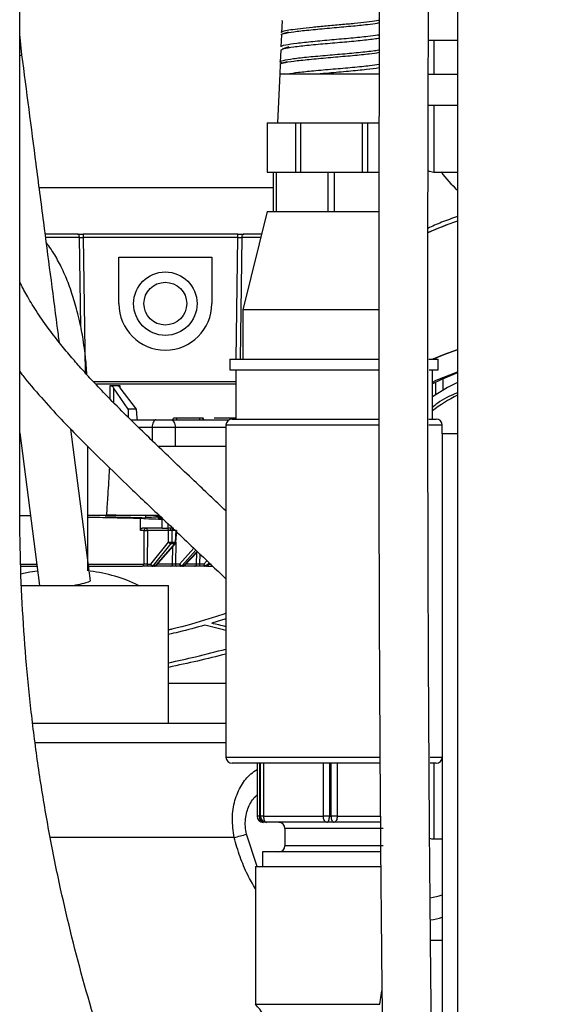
# Model space of a CAD drawing. Header units: inches. Extents: x 0.6 to 33.8, y 0 to 21.7.
# Tile 91 of 210: x 18.355 to 19.022, y 9.053 to 10.304. Entities that reach past the tile are written whole.
import ezdxf

# ---------------------------------------------------------------- set-up
doc = ezdxf.new("R2010")
doc.units = ezdxf.units.IN
doc.header["$MEASUREMENT"] = 0
doc.layers.add('FORMAT', color=7, linetype='Continuous')
doc.styles.add('SLDTEXTSTYLE3', font='TXT', dxfattribs={"width": 0.75})
doc.dimstyles.new('SLDDIMSTYLE0', dxfattribs={"dimtxt": 0.125, "dimasz": 0.13, "dimexe": 0, "dimexo": 0.0625, "dimgap": 0.03125, "dimtad": 0, "dimtih": 1, "dimtoh": 1, "dimdec": 1, "dimlfac": 4, "dimrnd": 1e-09, "dimzin": 12, "dimdsep": 46, "dimtxsty": 'SLDTEXTSTYLE3', "dimsah": 1, "dimcen": 0.09, "dimadec": 0, "dimazin": 3, "dimtfac": 1, "dimtdec": 1, "dimtofl": 0, "dimtmove": 0, "dimatfit": 3, "dimfxl": 1, "dimfrac": 2, "dimtolj": 1, "dimtzin": 12, "dimarcsym": 0})

# ---------------------------------------------------------------- blocks, each defined once
blk = doc.blocks.new('_D_4')
at = {"layer": 'FORMAT'}
for p, q in [((18.2277, 18.1795), (18.1896, 18.1795)), ((18.1896, 18.1795), (18.1896, 17.9811)), ((18.5048, 18.1795), (18.5429, 18.1795)), ((18.5429, 18.1795), (18.5429, 17.9811)), ((16.9337, 9.6125), (16.9337, 18.1245)), ((19.7988, 17.3901), (19.7988, 18.1245)), ((16.9337, 17.9995), (18.08, 17.9995)), ((19.7988, 17.9995), (18.6525, 17.9995)), ((18.1896, 17.9811), (18.2277, 17.9811)), ((18.5429, 17.9811), (18.5048, 17.9811))]:
    blk.add_line(p, q, dxfattribs=at)
for points in [[(16.9337, 17.9995), (17.0637, 17.9795), (17.0637, 18.0195)], [(19.7988, 17.9995), (19.6688, 18.0195), (19.6688, 17.9795)]]:
    blk.add_solid(points, dxfattribs=at)
at = {"layer": 'FORMAT', "char_height": 0.125, "attachment_point": 1, "style": 'SLDTEXTSTYLE3'}
for s, insert in [('291', (18.2277, 18.1422)), ('11.5', (18.2046, 17.9552))]:
    blk.add_mtext(s, dxfattribs=dict(at, insert=insert))

msp = doc.modelspace()

# ---------------------------------------------------------------- linework, layer by layer
at = {"color": 7, "linetype": 'Continuous'}
for p, q in [((18.9118, 14.8108), (18.9118, 7.9279)), ((18.3552, 9.6872), (18.3552, 10.4949)), ((18.6888, 10.3026), (18.6882, 10.2876)), ((18.6892, 10.3026), (18.6889, 10.3029)), ((18.3581, 10.2594), (18.3552, 10.2855)), ((18.6914, 10.2858), (18.69, 10.2862)), ((18.6966, 10.2879), (18.6911, 10.2862)), ((18.688, 10.2844), (18.6874, 10.2694)), ((18.8116, 10.284), (18.8125, 10.2843)), ((18.9118, 10.2775), (18.875, 10.2775)), ((18.8817, 10.2775), (18.8817, 10.2347)), ((18.6872, 10.2651), (18.6866, 10.2501)), ((18.6976, 10.2692), (18.6898, 10.2668)), ((18.69, 10.2677), (18.6915, 10.2673)), ((18.6951, 10.2504), (18.6894, 10.2487)), ((18.6894, 10.2484), (18.6898, 10.2482)), ((18.6864, 10.2469), (18.6859, 10.2351)), ((18.6859, 10.2351), (18.6832, 10.1726)), ((18.6859, 10.2351), (18.6832, 10.1726)), ((18.6859, 10.2351), (18.7483, 10.2351)), ((18.6927, 10.2351), (18.8133, 10.2351)), ((18.7337, 10.2351), (18.7483, 10.2351)), ((18.875, 10.2347), (18.9118, 10.2347)), ((18.9118, 10.1947), (18.8748, 10.1947)), ((18.8817, 10.1947), (18.8817, 10.1103)), ((18.6699, 10.1726), (18.6699, 10.1101)), ((18.6699, 10.1726), (18.6895, 10.1726)), ((18.6895, 10.1726), (18.7058, 10.1726)), ((18.7058, 10.1726), (18.7058, 10.1101)), ((18.7058, 10.1726), (18.7102, 10.1726)), ((18.7102, 10.1726), (18.7125, 10.1726)), ((18.7125, 10.1726), (18.7125, 10.1101)), ((18.7125, 10.1726), (18.7516, 10.1726)), ((18.7516, 10.1726), (18.7906, 10.1726)), ((18.7906, 10.1726), (18.7906, 10.1101)), ((18.7906, 10.1726), (18.7932, 10.1726)), ((18.7932, 10.1726), (18.7976, 10.1726)), ((18.7976, 10.1726), (18.7976, 10.1101)), ((18.7976, 10.1726), (18.8122, 10.1726)), ((18.6699, 10.1101), (18.6777, 10.1101)), ((18.6777, 10.1101), (18.6777, 10.0601)), ((18.6777, 10.1101), (18.6813, 10.1101)), ((18.6813, 10.1101), (18.6813, 10.0601)), ((18.6813, 10.1101), (18.6978, 10.1101)), ((18.6978, 10.1101), (18.7058, 10.1101)), ((18.7058, 10.1101), (18.7102, 10.1101)), ((18.7102, 10.1101), (18.7125, 10.1101)), ((18.7125, 10.1101), (18.7316, 10.1101)), ((18.7316, 10.1101), (18.7472, 10.1101)), ((18.7472, 10.1101), (18.7472, 10.0601)), ((18.7472, 10.1101), (18.7512, 10.1101)), ((18.7512, 10.1101), (18.755, 10.1101)), ((18.755, 10.1101), (18.755, 10.0601)), ((18.755, 10.1101), (18.7716, 10.1101)), ((18.7716, 10.1101), (18.7906, 10.1101)), ((18.7906, 10.1101), (18.7932, 10.1101)), ((18.7932, 10.1101), (18.7976, 10.1101)), ((18.7976, 10.1101), (18.8072, 10.1101)), ((18.8072, 10.1101), (18.812, 10.1101)), ((18.8817, 10.1103), (18.9118, 10.1103)), ((18.6777, 10.0901), (18.3801, 10.0901)), ((18.6699, 10.0601), (18.6388, 9.9351)), ((18.6699, 10.0601), (18.6388, 9.9351)), ((18.6699, 10.0601), (18.6813, 10.0601)), ((18.6699, 10.0601), (18.6777, 10.0601)), ((18.6777, 10.0601), (18.6778, 10.0601)), ((18.6778, 10.0601), (18.7471, 10.0601)), ((18.6813, 10.0601), (18.6814, 10.0601)), ((18.6814, 10.0601), (18.7549, 10.0601)), ((18.7471, 10.0601), (18.7472, 10.0601)), ((18.7472, 10.0601), (18.7473, 10.0601)), ((18.7473, 10.0601), (18.8113, 10.0601)), ((18.7549, 10.0601), (18.755, 10.0601)), ((18.755, 10.0601), (18.7552, 10.0601)), ((18.7552, 10.0601), (18.8119, 10.0601)), ((18.4287, 10.0315), (18.3878, 10.0315)), ((18.4312, 10.0269), (18.3884, 10.0269)), ((18.4328, 9.914), (18.4312, 10.0269)), ((18.4361, 10.0315), (18.4361, 10.0269)), ((18.6328, 10.0315), (18.4361, 10.0315)), ((18.6328, 10.0269), (18.4361, 10.0269)), ((18.4361, 10.0269), (18.4385, 9.8551)), ((18.6306, 9.8726), (18.6328, 10.0269)), ((18.6328, 10.0269), (18.6328, 10.0315)), ((18.6377, 10.0269), (18.6355, 9.8726)), ((18.6617, 10.0269), (18.6377, 10.0269)), ((18.6628, 10.0315), (18.6401, 10.0315)), ((18.4814, 10.0019), (18.5995, 10.0019)), ((18.4814, 9.943), (18.4814, 10.0019)), ((18.5995, 10.0019), (18.5995, 9.943)), ((18.6388, 9.9351), (18.6388, 9.8726)), ((18.6388, 9.9351), (18.6388, 9.8726)), ((18.8126, 9.9351), (18.6388, 9.9351)), ((18.6225, 9.8726), (18.6225, 9.8589)), ((18.6225, 9.8726), (18.6225, 9.8589)), ((18.6225, 9.8726), (18.8124, 9.8726)), ((18.6225, 9.8726), (18.8124, 9.8726)), ((18.8757, 9.8726), (18.8875, 9.8726)), ((18.8758, 9.8726), (18.887, 9.8726)), ((18.8875, 9.8589), (18.8875, 9.8726)), ((18.8875, 9.8589), (18.8875, 9.8726)), ((18.6225, 9.8589), (18.8124, 9.8589)), ((18.6225, 9.8589), (18.8124, 9.8589)), ((18.63, 9.8589), (18.63, 9.7964)), ((18.63, 9.8589), (18.63, 9.7964)), ((18.8758, 9.8589), (18.8875, 9.8589)), ((18.8758, 9.8589), (18.887, 9.8589)), ((18.88, 9.7964), (18.88, 9.8589)), ((18.88, 9.7964), (18.88, 9.8589)), ((18.8933, 9.8475), (18.8933, 9.8331)), ((18.5819, 9.8408), (18.4528, 9.8408)), ((18.4703, 9.8216), (18.4704, 9.839)), ((18.4745, 9.8362), (18.4744, 9.8174)), ((18.4931, 9.8091), (18.4745, 9.8362)), ((18.4824, 9.8362), (18.5032, 9.8091)), ((18.4825, 9.839), (18.4826, 9.837)), ((18.63, 9.8408), (18.5819, 9.8408)), ((18.8845, 9.8277), (18.8845, 9.8433)), ((18.4931, 9.8091), (18.4931, 9.7981)), ((18.5032, 9.8091), (18.4931, 9.8091)), ((18.5032, 9.8091), (18.504, 9.7981)), ((18.55, 9.7953), (18.5509, 9.7973)), ((18.5549, 9.7973), (18.5509, 9.7973)), ((18.5549, 9.7953), (18.5549, 9.7973)), ((18.5844, 9.7973), (18.5549, 9.7973)), ((18.5879, 9.7973), (18.5844, 9.7973)), ((18.5844, 9.7953), (18.5844, 9.7973)), ((18.5887, 9.7953), (18.5879, 9.7973)), ((18.5884, 9.7973), (18.5879, 9.7973)), ((18.5894, 9.7953), (18.5884, 9.7973)), ((18.6024, 9.7981), (18.63, 9.7981)), ((18.4966, 9.7953), (18.5284, 9.7953)), ((18.5061, 9.786), (18.5237, 9.786)), ((18.5097, 9.7953), (18.5097, 9.7958)), ((18.5237, 9.786), (18.5237, 9.7689)), ((18.5479, 9.7953), (18.6216, 9.7953)), ((18.553, 9.786), (18.553, 9.7619)), ((18.553, 9.786), (18.6175, 9.786)), ((18.6175, 9.7886), (18.6175, 9.3666)), ((18.6175, 9.7886), (18.6175, 9.3666)), ((18.8125, 9.7886), (18.6175, 9.7886)), ((18.8124, 9.7886), (18.6175, 9.7886)), ((18.6253, 9.7964), (18.8114, 9.7964)), ((18.6253, 9.7964), (18.8114, 9.7964)), ((18.8755, 9.7964), (18.8848, 9.7964)), ((18.8755, 9.7964), (18.8842, 9.7964)), ((18.8919, 9.7886), (18.8756, 9.7886)), ((18.8925, 9.7886), (18.8758, 9.7886)), ((18.8842, 9.7964), (18.8848, 9.7964)), ((18.8925, 9.7886), (18.8919, 9.7886)), ((18.8925, 9.7776), (18.8925, 9.7886)), ((18.8925, 9.7776), (18.8925, 9.7886)), ((18.3552, 9.7788), (18.3805, 9.585)), ((18.4452, 9.5906), (18.4201, 9.7836)), ((18.9118, 9.7776), (18.8925, 9.7776)), ((18.8925, 9.7776), (18.8925, 8.2776)), ((18.442, 9.6034), (18.442, 9.7614)), ((18.553, 9.7619), (18.6175, 9.7619)), ((18.442, 9.674), (18.4659, 9.6741)), ((18.5152, 9.6737), (18.5152, 9.671)), ((18.5089, 9.6547), (18.509, 9.67)), ((18.5311, 9.6705), (18.5365, 9.6703)), ((18.5366, 9.6575), (18.5366, 9.6689)), ((18.5438, 9.6634), (18.5438, 9.6575)), ((18.5135, 9.6547), (18.5089, 9.6547)), ((18.5366, 9.6575), (18.5108, 9.6575)), ((18.5133, 9.6121), (18.5135, 9.6547)), ((18.5176, 9.6547), (18.5174, 9.6121)), ((18.5445, 9.6547), (18.5176, 9.6547)), ((18.5509, 9.6575), (18.5438, 9.6575)), ((18.5444, 9.64), (18.5445, 9.6547)), ((18.5543, 9.6547), (18.5486, 9.6547)), ((18.5486, 9.6547), (18.5486, 9.64)), ((18.5532, 9.64), (18.5543, 9.6547)), ((18.5539, 9.6399), (18.555, 9.6548)), ((18.5546, 9.6548), (18.5543, 9.6547)), ((18.522, 9.6121), (18.5444, 9.64)), ((18.5254, 9.6101), (18.5478, 9.638)), ((18.5524, 9.638), (18.5281, 9.6101)), ((18.5288, 9.6103), (18.5532, 9.6382)), ((18.5478, 9.638), (18.5524, 9.638)), ((18.5486, 9.64), (18.5532, 9.64)), ((18.5539, 9.6399), (18.5535, 9.6121)), ((18.5495, 9.6121), (18.5498, 9.6343)), ((18.5585, 9.6121), (18.5765, 9.6324)), ((18.5618, 9.6101), (18.5793, 9.6298)), ((18.5811, 9.628), (18.5641, 9.6101)), ((18.5646, 9.6102), (18.5813, 9.6278)), ((18.58, 9.6121), (18.5803, 9.6268)), ((18.5843, 9.625), (18.584, 9.6121)), ((18.3568, 9.6121), (18.3777, 9.6121)), ((18.442, 9.6121), (18.5133, 9.6121)), ((18.5174, 9.6121), (18.522, 9.6121)), ((18.5281, 9.6101), (18.5254, 9.6101)), ((18.5495, 9.6121), (18.5304, 9.6121)), ((18.5585, 9.6121), (18.5535, 9.6121)), ((18.5641, 9.6101), (18.5618, 9.6101)), ((18.58, 9.6121), (18.5664, 9.6121)), ((18.5893, 9.6121), (18.584, 9.6121)), ((18.5893, 9.6121), (18.5933, 9.6163)), ((18.5924, 9.6101), (18.596, 9.6138)), ((18.5943, 9.6101), (18.5924, 9.6101)), ((18.597, 9.6128), (18.5943, 9.6101)), ((18.5946, 9.6102), (18.5972, 9.6127)), ((18.5966, 9.6121), (18.5992, 9.6121)), ((18.3565, 9.6093), (18.3773, 9.6093)), ((18.5239, 9.6093), (18.5194, 9.6093)), ((18.5266, 9.6093), (18.5239, 9.6093)), ((18.547, 9.6093), (18.5283, 9.6093)), ((18.5601, 9.6093), (18.5552, 9.6093)), ((18.5625, 9.6093), (18.5601, 9.6093)), ((18.5774, 9.6093), (18.5642, 9.6093)), ((18.5907, 9.6093), (18.5853, 9.6093)), ((18.5926, 9.6093), (18.5907, 9.6093)), ((18.5943, 9.6093), (18.6007, 9.6093)), ((18.3569, 9.585), (18.5445, 9.585)), ((18.5445, 9.41), (18.5445, 9.585)), ((18.6175, 9.5425), (18.5995, 9.5369)), ((18.5445, 9.4607), (18.6175, 9.4607)), ((18.3715, 9.41), (18.6175, 9.41)), ((18.6175, 9.385), (18.3749, 9.385)), ((18.6175, 9.3666), (18.8141, 9.3666)), ((18.6175, 9.3666), (18.8141, 9.3666)), ((18.8772, 9.3666), (18.8919, 9.3666)), ((18.8773, 9.3666), (18.8925, 9.3666)), ((18.8142, 9.3589), (18.6253, 9.3589)), ((18.8142, 9.3589), (18.6253, 9.3589)), ((18.6571, 9.3589), (18.6571, 9.2916)), ((18.6603, 9.3589), (18.6603, 9.2916)), ((18.6613, 9.2916), (18.6613, 9.3589)), ((18.6652, 9.3589), (18.6652, 9.2916)), ((18.7414, 9.2916), (18.7414, 9.3589)), ((18.7491, 9.3589), (18.7491, 9.2916)), ((18.7512, 9.2916), (18.7512, 9.3589)), ((18.7589, 9.3589), (18.7589, 9.2916)), ((18.8842, 9.3589), (18.877, 9.3589)), ((18.8848, 9.3589), (18.8773, 9.3589)), ((18.8817, 9.3589), (18.8817, 9.2625)), ((18.8848, 9.3589), (18.8842, 9.3589)), ((18.6603, 9.2916), (18.6571, 9.2916)), ((18.6603, 9.2916), (18.6613, 9.2916)), ((18.6652, 9.2916), (18.6613, 9.2916)), ((18.6652, 9.2916), (18.7044, 9.2916)), ((18.7044, 9.2916), (18.7414, 9.2916)), ((18.7491, 9.2916), (18.7414, 9.2916)), ((18.7491, 9.2916), (18.7502, 9.2916)), ((18.7502, 9.2916), (18.7512, 9.2916)), ((18.7589, 9.2916), (18.7512, 9.2916)), ((18.7589, 9.2916), (18.7982, 9.2916)), ((18.7982, 9.2916), (18.8138, 9.2916)), ((18.669, 9.2839), (18.6648, 9.2839)), ((18.7086, 9.2839), (18.669, 9.2839)), ((18.6925, 9.2761), (18.6925, 9.2541)), ((18.6925, 9.2761), (18.6925, 9.2541)), ((18.8175, 9.2761), (18.6925, 9.2761)), ((18.8151, 9.2761), (18.6925, 9.2761)), ((18.7459, 9.2839), (18.7086, 9.2839)), ((18.7506, 9.2839), (18.7459, 9.2839)), ((18.755, 9.2839), (18.7506, 9.2839)), ((18.7946, 9.2839), (18.755, 9.2839)), ((18.8139, 9.2839), (18.7946, 9.2839)), ((18.6279, 9.2645), (18.394, 9.2645)), ((18.6574, 9.2276), (18.6437, 9.2688)), ((18.8925, 9.2625), (18.8817, 9.2625)), ((18.8175, 9.2541), (18.6925, 9.2541)), ((18.6638, 9.2464), (18.6638, 9.2276)), ((18.6638, 9.2464), (18.6638, 9.2276)), ((18.8142, 9.2464), (18.6638, 9.2464)), ((18.655, 9.2276), (18.655, 9.0526)), ((18.655, 9.2276), (18.755, 9.2276)), ((18.755, 9.2276), (18.8151, 9.2276)), ((18.8925, 9.1339), (18.8777, 9.1339)), ((18.8133, 9.0526), (18.8159, 9.0698)), ((18.655, 9.0526), (18.8133, 9.0526))]:
    msp.add_line(p, q, dxfattribs=at)
at = {"color": 7, "linetype": 'Continuous', "flags": 128}
for points in [[(18.3581, 10.2594), (18.3574, 10.2589), (18.3552, 10.2581)], [(18.4312, 10.0269), (18.4311, 10.0278), (18.431, 10.0287), (18.4307, 10.0295), (18.4304, 10.0302), (18.4301, 10.0308), (18.4296, 10.0312), (18.4292, 10.0315), (18.4287, 10.0315)], [(18.6401, 10.0315), (18.6397, 10.0315), (18.6392, 10.0312), (18.6388, 10.0308), (18.6385, 10.0302), (18.6381, 10.0295), (18.6379, 10.0287), (18.6378, 10.0278), (18.6377, 10.0269)], [(18.9117, 9.8844), (18.8948, 9.8784), (18.8806, 9.8726)], [(18.8806, 9.8726), (18.8948, 9.8784), (18.9111, 9.8842)], [(18.88, 9.8434), (18.885, 9.8457), (18.9118, 9.8564)], [(18.88, 9.8434), (18.885, 9.8457), (18.9118, 9.8564)], [(18.9118, 9.8551), (18.8908, 9.8463), (18.88, 9.841)], [(18.9118, 9.8427), (18.8992, 9.8364), (18.88, 9.8247)], [(18.5284, 9.7953), (18.5275, 9.7952), (18.5267, 9.7946), (18.5259, 9.7938), (18.5252, 9.7926), (18.5246, 9.7912), (18.5241, 9.7896), (18.5238, 9.7878), (18.5237, 9.786)], [(18.5479, 9.7953), (18.5489, 9.7952), (18.5498, 9.7946), (18.5507, 9.7938), (18.5514, 9.7926), (18.552, 9.7912), (18.5525, 9.7896), (18.5528, 9.7878), (18.553, 9.786)], [(18.5157, 9.6575), (18.5153, 9.6575), (18.5152, 9.6575)], [(18.5163, 9.6574), (18.5161, 9.6575), (18.5157, 9.6575)], [(18.5539, 9.6399), (18.5539, 9.6399), (18.5539, 9.6399)], [(18.5853, 9.6093), (18.5851, 9.6094), (18.5848, 9.6095), (18.5846, 9.6098), (18.5844, 9.6101), (18.5842, 9.6105), (18.5841, 9.611), (18.584, 9.6115), (18.584, 9.6121)], [(18.5943, 9.6101), (18.5945, 9.6101), (18.5946, 9.6102)], [(18.3779, 9.6032), (18.3681, 9.6017), (18.3563, 9.5994)], [(18.5239, 9.6093), (18.5235, 9.6094), (18.5234, 9.6094)], [(18.5242, 9.6093), (18.5241, 9.6093), (18.5239, 9.6093)], [(18.5601, 9.6093), (18.5598, 9.6094), (18.5596, 9.6094)], [(18.5605, 9.6093), (18.5604, 9.6093), (18.5601, 9.6093)], [(18.5907, 9.6093), (18.5904, 9.6094), (18.5902, 9.6095)], [(18.5926, 9.6093), (18.5928, 9.6093), (18.593, 9.6094)], [(18.6648, 9.2839), (18.6639, 9.284), (18.6631, 9.2845), (18.6623, 9.2852), (18.6617, 9.2861), (18.6611, 9.2873), (18.6607, 9.2886), (18.6604, 9.2901), (18.6603, 9.2916)], [(18.6652, 9.2916), (18.6652, 9.2901), (18.6655, 9.2886), (18.6658, 9.2873), (18.6663, 9.2861), (18.6669, 9.2852), (18.6675, 9.2845), (18.6683, 9.284), (18.669, 9.2839)], [(18.7459, 9.2839), (18.745, 9.284), (18.7442, 9.2845), (18.7434, 9.2852), (18.7427, 9.2861), (18.7421, 9.2873), (18.7417, 9.2886), (18.7415, 9.2901), (18.7414, 9.2916)], [(18.7459, 9.2839), (18.7465, 9.284), (18.7471, 9.2845), (18.7477, 9.2852), (18.7482, 9.2861), (18.7486, 9.2873), (18.7489, 9.2886), (18.749, 9.2901), (18.7491, 9.2916)], [(18.7512, 9.2916), (18.7512, 9.2901), (18.7515, 9.2886), (18.7518, 9.2873), (18.7523, 9.2861), (18.7529, 9.2852), (18.7535, 9.2845), (18.7543, 9.284), (18.755, 9.2839)], [(18.7589, 9.2916), (18.7588, 9.2901), (18.7586, 9.2886), (18.7583, 9.2873), (18.7578, 9.2861), (18.7572, 9.2852), (18.7565, 9.2845), (18.7558, 9.284), (18.755, 9.2839)]]:
    msp.add_lwpolyline(points, dxfattribs=at)
at = {"color": 7, "linetype": 'Continuous'}
for radius in [0.0403, 0.0272]:
    msp.add_circle((18.5404, 9.943), radius, dxfattribs=at)
for centre, radius, start, end in [((18.8817, 10.1253), 0.015, 240.9247, 270), ((19.0316, 10.2147), 0.175, 216.6145, 226.7914), ((19.0316, 10.2147), 0.175, 216.6145, 226.7914), ((19.0155, 9.7267), 0.3373, 107.9048, 114.9111), ((19.0156, 9.7265), 0.3375, 107.9057, 114.8141), ((18.5404, 9.943), 0.0591, 180, 0), ((19.0026, 9.6474), 0.201, 116.8712, 127.5949), ((18.6253, 9.7886), 0.00775, 90, 180), ((18.6253, 9.7886), 0.00775, 90, 180), ((18.8848, 9.7886), 0.00775, 0, 90), ((18.8848, 9.7886), 0.00775, 0, 90), ((18.5164, 9.6548), 0.0029, 114.6936, 181.6866), ((18.5148, 9.655), 0.00287, 355.579, 58.5141), ((18.5419, 9.6551), 0.00255, 352.8299, 76.4856), ((18.5563, 9.6554), 0.00972, 167.5937, 183.8145), ((18.5513, 9.6549), 0.00262, 98.5784, 184.4313), ((18.5465, 9.6729), 0.033, 266.3822, 273.6178), ((18.5483, 9.6426), 0.00468, 214.0271, 264.4301), ((18.5452, 9.6401), 0.0034, 321.6135, 358.791), ((18.5498, 9.6401), 0.0034, 321.6135, 358.791), ((18.5525, 9.6388), 0.00088, 262.8539, 315.1944), ((18.5521, 9.6231), 0.0169, 83.758, 86.2021), ((18.5526, 9.6387), 0.000725, 320.0618, 354.3607), ((18.5107, 9.6119), 0.00261, 279.0609, 4.7386), ((18.52, 9.6118), 0.00255, 172.8299, 256.4856), ((18.5258, 9.6147), 0.00468, 214.0271, 264.4301), ((18.5249, 9.612), 0.00297, 177.1936, 239.7685), ((18.5238, 9.6113), 0.00201, 279.853, 321.8858), ((18.5265, 9.6113), 0.00196, 271.7497, 322.1683), ((18.5282, 9.6109), 0.00088, 262.8539, 315.1944), ((18.5468, 9.612), 0.00269, 275.9413, 2.5743), ((18.556, 9.6117), 0.00253, 170.6001, 250.7419), ((18.5625, 9.6149), 0.00486, 214.746, 261.6986), ((18.5617, 9.6119), 0.00322, 176.7372, 230.1925), ((18.5601, 9.6116), 0.00227, 281.4707, 318.5464), ((18.5624, 9.6115), 0.00222, 271.0377, 318.7821), ((18.5642, 9.6107), 0.000607, 261.5772, 313.9403), ((18.5773, 9.6121), 0.00277, 273.659, 0.693), ((18.5934, 9.615), 0.00506, 215.1882, 258.3608), ((18.5929, 9.6119), 0.00361, 176.4317, 221.8143), ((18.5906, 9.6118), 0.00252, 283.4945, 315.893), ((18.5925, 9.6118), 0.00252, 282.0966, 315.9098), ((18.4225, 9.4125), 0.1918, 64.0466, 83.303), ((18.5907, 9.6116), 0.00234, 270.0215, 283.1135), ((18.4086, 9.6869), 0.103, 278.4533, 290.8165), ((18.6253, 9.3666), 0.00775, 180, 270), ((18.6253, 9.3666), 0.00775, 180, 270), ((18.8848, 9.3666), 0.00775, 270, 0), ((18.8848, 9.3666), 0.00775, 270, 0), ((18.6648, 9.2916), 0.00775, 180, 270), ((18.669, 9.2916), 0.00775, 180, 270), ((18.6848, 9.2761), 0.00775, 0, 90), ((18.6848, 9.2761), 0.00775, 0, 90), ((18.4306, 10.0281), 0.7886, 284.4871, 285.6828), ((18.6848, 9.2541), 0.00775, 270, 0), ((18.6848, 9.2541), 0.00775, 270, 0), ((18.8688, 9.2578), 0.0702, 277.0039, 289.7575), ((18.8688, 9.2295), 0.0702, 277.1712, 289.7594), ((18.5963, 8.9965), 0.0812, 20.2052, 43.6909)]:
    msp.add_arc(centre, radius, start, end, dxfattribs=at)
for centre, major_axis, ratio, start_param, end_param in [((18.1616, 10.2711), (0.4476, -0.382), 0.451657, 5.779762, 5.81312), ((18.5062, 9.7983), (-0.00023, 0.00295), 0.75265, 1.56332, 3.081757), ((18.777, 5.5304), (-0.3466, 4.135), 0.776172, 6.250436, 6.25679), ((18.5277, 5.5304), (0.3466, 4.135), 0.776172, 0.104813, 0.10653), ((17.2959, 5.5304), (4.4278, 0.9038), 0.9133, 1.088665, 1.092848), ((17.5863, 5.5304), (4.4278, -0.9038), 0.9133, 1.524096, 1.530232)]:
    msp.add_ellipse(centre, major_axis=major_axis, ratio=ratio, start_param=start_param, end_param=end_param, dxfattribs=at)
for points, knots in [([(18.8238, 13.5898), (18.8238, 13.5702), (18.8238, 13.5324), (18.8238, 13.4756), (18.8239, 13.4215), (18.8239, 13.3699), (18.824, 13.3207), (18.824, 13.2738), (18.8241, 13.2293), (18.8242, 13.1749), (18.8243, 13.1126), (18.8244, 13.0444), (18.8245, 12.9847), (18.8245, 12.9311), (18.8246, 12.8805), (18.8247, 12.8068), (18.8247, 12.7088), (18.8247, 12.5534), (18.8245, 12.3642), (18.8239, 12.1487), (18.8229, 11.9389), (18.8216, 11.7348), (18.8202, 11.5292), (18.8187, 11.3304), (18.8173, 11.1396), (18.816, 10.9583), (18.8148, 10.7804), (18.8138, 10.6055), (18.813, 10.4329), (18.8123, 10.2614), (18.8119, 10.0894), (18.8117, 9.9268), (18.8118, 9.7699), (18.8121, 9.6169), (18.8127, 9.4547), (18.8137, 9.2969), (18.815, 9.1449), (18.8165, 9.0025), (18.8184, 8.8633), (18.8206, 8.7319), (18.8229, 8.6113), (18.8253, 8.5015), (18.8277, 8.4031), (18.8301, 8.3156), (18.8326, 8.2359), (18.8351, 8.1596), (18.8375, 8.0915), (18.8399, 8.0293), (18.8423, 7.9702), (18.8453, 7.9029), (18.8489, 7.8266), (18.8533, 7.742), (18.8579, 7.6612), (18.8626, 7.5861), (18.8669, 7.5209), (18.871, 7.4594), (18.8747, 7.4045), (18.8782, 7.3524), (18.8813, 7.3043), (18.8839, 7.2616), (18.8857, 7.2301), (18.8869, 7.207), (18.8878, 7.1896), (18.8887, 7.1734), (18.8895, 7.1559), (18.8905, 7.1345), (18.8916, 7.1071), (18.8926, 7.0778), (18.8931, 7.0583), (18.8933, 7.0494)], [0, 0, 0, 0, 0.009877, 0.019071, 0.027662, 0.035715, 0.043286, 0.050418, 0.057145, 0.063492, 0.074937, 0.085071, 0.093928, 0.101598, 0.109056, 0.116582, 0.13464, 0.153216, 0.186927, 0.2207, 0.251021, 0.281531, 0.312166, 0.342939, 0.370336, 0.397389, 0.423916, 0.449822, 0.47551, 0.501077, 0.526451, 0.552397, 0.573768, 0.59657, 0.620745, 0.646218, 0.667081, 0.688632, 0.709812, 0.729273, 0.747382, 0.763766, 0.77847, 0.791541, 0.803078, 0.814394, 0.82603, 0.83391, 0.842682, 0.852964, 0.864693, 0.8778, 0.892208, 0.902588, 0.913429, 0.923569, 0.932717, 0.940909, 0.95022, 0.957929, 0.964011, 0.967672, 0.971003, 0.974049, 0.977094, 0.981376, 0.986966, 0.994, 1, 1, 1, 1]), ([(18.9116, 7.826), (18.9116, 7.8262), (18.9103, 7.8506), (18.9081, 7.898), (18.9051, 7.9652), (18.9027, 8.0249), (18.9007, 8.0758), (18.8991, 8.1184), (18.8977, 8.1574), (18.8963, 8.1983), (18.8948, 8.2456), (18.8929, 8.3093), (18.8906, 8.3887), (18.8883, 8.4816), (18.8861, 8.5758), (18.8842, 8.6698), (18.8823, 8.7783), (18.8804, 8.9002), (18.8787, 9.0339), (18.8773, 9.1624), (18.8763, 9.2848), (18.8756, 9.4019), (18.8749, 9.5289), (18.8745, 9.6711), (18.8742, 9.8326), (18.8743, 10.0035), (18.8746, 10.1823), (18.8752, 10.366), (18.8762, 10.5866), (18.8777, 10.8408), (18.8797, 11.1265), (18.8816, 11.3778), (18.8831, 11.5944), (18.8844, 11.7766), (18.8854, 11.9536), (18.8862, 12.1245), (18.8867, 12.2651), (18.887, 12.3813), (18.8871, 12.4781), (18.8872, 12.5846), (18.8872, 12.7004), (18.8872, 12.8082), (18.8871, 12.906), (18.887, 12.992), (18.8868, 13.0817), (18.8867, 13.1586), (18.8866, 13.222), (18.8865, 13.2712), (18.8865, 13.3214), (18.8864, 13.3728), (18.8864, 13.4254), (18.8863, 13.4793), (18.8863, 13.5346), (18.8863, 13.5711), (18.8863, 13.5898)], [0, 0, 0, 0, 0.000093, 0.013113, 0.025155, 0.035671, 0.044604, 0.051909, 0.057992, 0.065032, 0.073251, 0.082672, 0.098218, 0.114552, 0.130832, 0.147038, 0.163152, 0.186917, 0.210032, 0.23216, 0.253238, 0.273212, 0.292646, 0.3188, 0.346621, 0.376057, 0.407034, 0.438986, 0.470958, 0.520952, 0.570268, 0.618481, 0.650633, 0.682088, 0.712699, 0.74237, 0.771163, 0.786339, 0.80334, 0.822025, 0.84226, 0.863929, 0.878174, 0.892968, 0.908354, 0.924422, 0.932759, 0.941331, 0.95017, 0.959317, 0.968815, 0.97872, 0.989092, 1, 1, 1, 1]), ([(18.6886, 10.2844), (18.6884, 10.2845), (18.687, 10.2854), (18.6933, 10.2869), (18.7068, 10.2891), (18.7278, 10.2913), (18.752, 10.2935), (18.7768, 10.2957), (18.7964, 10.2977), (18.8082, 10.2992), (18.8116, 10.3), (18.8125, 10.3001)], [0, 0, 0, 0, 0.0200949, 0.1603731, 0.3004584, 0.4403377, 0.5800241, 0.7195045, 0.8587919, 0.9633645, 1, 1, 1, 1]), ([(18.6885, 10.2876), (18.6884, 10.2877), (18.6876, 10.2883), (18.6912, 10.2895), (18.699, 10.2912), (18.7116, 10.2928), (18.7274, 10.2945), (18.7451, 10.2961), (18.7637, 10.2978), (18.7815, 10.2994), (18.7971, 10.301), (18.8078, 10.3024), (18.8115, 10.3032), (18.8125, 10.3034)], [0, 0, 0, 0, 0.017297, 0.122184, 0.226964, 0.331598, 0.43617, 0.540596, 0.644904, 0.749142, 0.853219, 0.957209, 1, 1, 1, 1]), ([(18.6879, 10.2694), (18.6878, 10.2695), (18.6864, 10.2704), (18.6927, 10.2719), (18.7064, 10.2741), (18.7276, 10.2763), (18.752, 10.2785), (18.777, 10.2807), (18.7968, 10.2827), (18.8084, 10.2842), (18.8118, 10.2849), (18.8125, 10.285)], [0, 0, 0, 0, 0.019864, 0.161321, 0.302585, 0.443643, 0.584509, 0.725169, 0.865636, 0.971096, 1, 1, 1, 1]), ([(18.6875, 10.2651), (18.6882, 10.2658), (18.6896, 10.2672), (18.7028, 10.2694), (18.7224, 10.2716), (18.7466, 10.2738), (18.7719, 10.2759), (18.7941, 10.2781), (18.8084, 10.2797), (18.812, 10.2806), (18.8124, 10.2807)], [0, 0, 0, 0, 0.132388, 0.273658, 0.414736, 0.555609, 0.69629, 0.836766, 0.977049, 1, 1, 1, 1]), ([(18.6903, 10.2484), (18.6887, 10.2489), (18.6848, 10.2502), (18.6893, 10.2522), (18.7021, 10.2544), (18.7221, 10.2566), (18.7465, 10.2588), (18.7721, 10.2609), (18.7944, 10.2631), (18.8087, 10.2647), (18.8121, 10.2655), (18.8124, 10.2656)], [0, 0, 0, 0, 0.093941, 0.222105, 0.350086, 0.477894, 0.605518, 0.732969, 0.860237, 0.987332, 1, 1, 1, 1]), ([(18.6872, 10.2469), (18.687, 10.2471), (18.6857, 10.248), (18.6923, 10.2496), (18.707, 10.2518), (18.7287, 10.254), (18.7537, 10.2562), (18.7788, 10.2584), (18.7999, 10.2604), (18.8085, 10.2618), (18.8124, 10.2624)], [0, 0, 0, 0, 0.031487, 0.174057, 0.316423, 0.458597, 0.600567, 0.742345, 0.883919, 1, 1, 1, 1]), ([(18.4058, 9.8934), (18.4048, 9.9004), (18.3982, 9.9515), (18.3883, 10.0273), (18.3733, 10.1422), (18.3641, 10.2131), (18.3581, 10.2594)], [0, 0, 0, 0, 0.057804, 0.418808, 0.620981, 1, 1, 1, 1]), ([(18.6956, 10.2351), (18.7, 10.2358), (18.7089, 10.237), (18.7295, 10.2391), (18.7537, 10.2412), (18.779, 10.2434), (18.8001, 10.2454), (18.8086, 10.2467), (18.8123, 10.2473)], [0, 0, 0, 0, 0.159427, 0.318639, 0.499101, 0.679323, 0.859287, 1, 1, 1, 1]), ([(18.7337, 10.2351), (18.7385, 10.2355), (18.7515, 10.2367), (18.7737, 10.2386), (18.797, 10.2408), (18.8073, 10.2422), (18.8123, 10.2429)], [0, 0, 0, 0, 0.166537, 0.44909, 0.731265, 1, 1, 1, 1]), ([(18.6862, 10.2351), (18.6861, 10.2351), (18.6859, 10.2351), (18.6871, 10.2351), (18.6889, 10.2351), (18.6893, 10.2351)], [0, 0, 0, 0, 0.261015, 0.866042, 1, 1, 1, 1]), ([(18.7962, 10.2351), (18.7995, 10.2351), (18.8057, 10.2351), (18.8102, 10.2351), (18.8123, 10.2351)], [0, 0, 0, 0, 0.539774, 1, 1, 1, 1]), ([(18.9118, 10.0536), (18.905, 10.0513), (18.892, 10.047), (18.88, 10.0413), (18.8744, 10.0386)], [0, 0, 0, 0, 0.526629, 1, 1, 1, 1]), ([(18.4407, 9.8527), (18.4405, 9.8565), (18.4399, 9.8663), (18.4382, 9.8818), (18.4355, 9.9008), (18.4322, 9.9179), (18.4274, 9.9379), (18.4213, 9.9582), (18.4133, 9.979), (18.4044, 9.9973), (18.3962, 10.0111), (18.3912, 10.0177), (18.3892, 10.0202)], [0, 0, 0, 0, 0.040413, 0.103246, 0.156373, 0.240049, 0.298319, 0.41577, 0.554124, 0.715975, 0.891319, 1, 1, 1, 1]), ([(18.6175, 9.6796), (18.6039, 9.6925), (18.573, 9.7218), (18.5294, 9.7632), (18.4923, 9.7992), (18.4652, 9.8266), (18.4471, 9.8457), (18.4324, 9.8617), (18.4188, 9.8774), (18.4046, 9.8946), (18.3896, 9.9143), (18.3753, 9.9348), (18.364, 9.9538), (18.3575, 9.9659), (18.3554, 9.9709), (18.3552, 9.9714)], [0, 0, 0, 0, 0.087312, 0.197578, 0.308231, 0.379186, 0.438672, 0.486807, 0.540157, 0.605297, 0.682844, 0.784987, 0.889565, 0.988059, 1, 1, 1, 1]), ([(18.3552, 9.8567), (18.3565, 9.8551), (18.3642, 9.8449), (18.3815, 9.8248), (18.4054, 9.7985), (18.4305, 9.7727), (18.458, 9.7453), (18.4921, 9.7124), (18.5328, 9.6737), (18.5753, 9.6336), (18.6047, 9.6055), (18.6175, 9.5932)], [0, 0, 0, 0, 0.027129, 0.163046, 0.285238, 0.379759, 0.487844, 0.609899, 0.745655, 0.888949, 1, 1, 1, 1]), ([(18.5794, 9.8436), (18.5686, 9.8436), (18.5468, 9.8436), (18.5052, 9.8436), (18.4721, 9.8436), (18.4518, 9.8436), (18.4492, 9.8436)], [0, 0, 0, 0, 0.307732, 0.624983, 0.951137, 1, 1, 1, 1]), ([(18.4704, 9.839), (18.4706, 9.8389), (18.471, 9.8389), (18.4718, 9.8386), (18.4728, 9.838), (18.4738, 9.8372), (18.4743, 9.8365), (18.4745, 9.8362)], [0, 0, 0, 0, 0.140198, 0.279848, 0.471462, 0.737363, 1, 1, 1, 1]), ([(18.4824, 9.8362), (18.4821, 9.8366), (18.4817, 9.8373), (18.4815, 9.8382), (18.4817, 9.8387), (18.482, 9.8389), (18.4823, 9.839), (18.4825, 9.839)], [0, 0, 0, 0, 0.343602, 0.576975, 0.752328, 0.893397, 1, 1, 1, 1]), ([(18.6302, 9.8436), (18.6293, 9.8436), (18.6242, 9.8436), (18.6079, 9.8436), (18.5888, 9.8436), (18.5794, 9.8436)], [0, 0, 0, 0, 0.096921, 0.555338, 1, 1, 1, 1]), ([(18.9118, 9.8298), (18.9028, 9.8259), (18.8908, 9.8206), (18.8822, 9.8128), (18.88, 9.8109)], [0, 0, 0, 0, 0.747549, 1, 1, 1, 1]), ([(18.5237, 9.786), (18.526, 9.786), (18.5307, 9.7861), (18.5384, 9.7861), (18.5461, 9.7861), (18.5507, 9.786), (18.553, 9.786)], [0, 0, 0, 0, 0.249832, 0.500219, 0.750611, 1, 1, 1, 1]), ([(18.5284, 9.7953), (18.53, 9.7953), (18.5331, 9.7953), (18.5382, 9.7953), (18.5433, 9.7953), (18.5464, 9.7953), (18.5479, 9.7953)], [0, 0, 0, 0, 0.249848, 0.500219, 0.750595, 1, 1, 1, 1]), ([(18.5309, 9.7619), (18.5316, 9.7619), (18.5355, 9.7619), (18.5435, 9.7619), (18.5498, 9.7619), (18.553, 9.7619)], [0, 0, 0, 0, 0.100814, 0.533829, 1, 1, 1, 1]), ([(18.4659, 9.6741), (18.4664, 9.6814), (18.4676, 9.6997), (18.4688, 9.7197), (18.4696, 9.7324), (18.4697, 9.7341)], [0, 0, 0, 0, 0.365337, 0.913466, 1, 1, 1, 1]), ([(18.2007, 9.6872), (18.2009, 9.6611), (18.2014, 9.6092), (18.205, 9.5321), (18.2108, 9.4565), (18.2189, 9.3822), (18.2292, 9.3089), (18.244, 9.2231), (18.2652, 9.1234), (18.2953, 9.0097), (18.3318, 8.8946), (18.3742, 8.7797), (18.4219, 8.6662), (18.4738, 8.5547), (18.5292, 8.4454), (18.5861, 8.3395), (18.6423, 8.2389), (18.6955, 8.1449), (18.7452, 8.0564), (18.7823, 7.9883), (18.8085, 7.9384), (18.8254, 7.9053), (18.8384, 7.8792), (18.8456, 7.8641), (18.8474, 7.8604)], [0, 0, 0, 0, 0.038622, 0.076528, 0.113825, 0.150582, 0.186841, 0.223206, 0.279513, 0.33787, 0.39821, 0.459792, 0.521752, 0.584125, 0.646907, 0.709842, 0.770146, 0.827051, 0.880661, 0.932224, 0.952111, 0.972427, 0.993156, 1, 1, 1, 1]), ([(18.8333, 8.2151), (18.831, 8.2191), (18.8166, 8.2448), (18.7898, 8.2922), (18.7435, 8.3744), (18.6884, 8.4748), (18.6255, 8.596), (18.5686, 8.7162), (18.5181, 8.8359), (18.4745, 8.9542), (18.4369, 9.0757), (18.4106, 9.1811), (18.3929, 9.2684), (18.3811, 9.3376), (18.3717, 9.4064), (18.3643, 9.4753), (18.3591, 9.5448), (18.3558, 9.6156), (18.3554, 9.6632), (18.3552, 9.6872)], [0, 0, 0, 0, 0.009258, 0.059351, 0.108603, 0.196723, 0.284892, 0.374922, 0.453378, 0.533742, 0.614637, 0.693623, 0.73796, 0.781741, 0.824978, 0.867831, 0.91118, 0.955214, 1, 1, 1, 1]), ([(18.3554, 9.6738), (18.3588, 9.6738), (18.3633, 9.6738), (18.3677, 9.6738), (18.3689, 9.6738)], [0, 0, 0, 0, 0.741015, 1, 1, 1, 1]), ([(18.4639, 9.6722), (18.4684, 9.6721), (18.4862, 9.6718), (18.5028, 9.6714), (18.5152, 9.671)], [0, 0, 0, 0, 0.253261, 1, 1, 1, 1]), ([(18.4658, 9.6741), (18.4823, 9.6741), (18.5053, 9.6741), (18.5267, 9.674), (18.5327, 9.6739)], [0, 0, 0, 0, 0.721044, 1, 1, 1, 1]), ([(18.533, 9.6736), (18.5308, 9.6736), (18.5144, 9.6738), (18.4922, 9.674), (18.4717, 9.674), (18.4668, 9.674)], [0, 0, 0, 0, 0.105416, 0.787485, 1, 1, 1, 1]), ([(18.442, 9.6717), (18.4522, 9.6716), (18.4817, 9.671), (18.5138, 9.6701), (18.5339, 9.6691), (18.538, 9.6688)], [0, 0, 0, 0, 0.296208, 0.857666, 1, 1, 1, 1]), ([(18.5089, 9.6547), (18.5089, 9.6551), (18.5089, 9.6557), (18.5093, 9.6566), (18.5098, 9.6572), (18.5104, 9.6575), (18.5107, 9.6575), (18.5108, 9.6575)], [0, 0, 0, 0, 0.222005, 0.443994, 0.666369, 0.889079, 1, 1, 1, 1]), ([(18.5135, 9.6547), (18.5138, 9.6547), (18.5142, 9.6548), (18.5149, 9.6548), (18.5154, 9.6548), (18.5159, 9.6548), (18.5163, 9.6548), (18.517, 9.6548), (18.5174, 9.6547), (18.5176, 9.6547)], [0, 0, 0, 0, 0.221786, 0.359104, 0.499742, 0.561337, 0.665324, 0.811599, 1, 1, 1, 1]), ([(18.5366, 9.6575), (18.537, 9.6575), (18.5377, 9.6575), (18.5387, 9.6575), (18.5398, 9.6575), (18.5409, 9.6575), (18.5419, 9.6575), (18.5429, 9.6575), (18.5434, 9.6575), (18.5438, 9.6575)], [0, 0, 0, 0, 0.205855, 0.307675, 0.409399, 0.615026, 0.716732, 0.818439, 1, 1, 1, 1]), ([(18.5466, 9.6548), (18.5462, 9.6548), (18.5457, 9.6548), (18.545, 9.6548), (18.5446, 9.6547), (18.5445, 9.6547)], [0, 0, 0, 0, 0.484536, 0.738601, 1, 1, 1, 1]), ([(18.5486, 9.6547), (18.5485, 9.6547), (18.5482, 9.6548), (18.5476, 9.6548), (18.547, 9.6548), (18.5466, 9.6548)], [0, 0, 0, 0, 0.261399, 0.515464, 1, 1, 1, 1]), ([(18.5533, 9.6386), (18.5534, 9.6387), (18.5535, 9.639), (18.5537, 9.6393), (18.5538, 9.6397), (18.5539, 9.6399), (18.5539, 9.64)], [0, 0, 0, 0, 0.220134, 0.540285, 0.842034, 1, 1, 1, 1]), ([(18.5174, 9.6121), (18.5171, 9.6121), (18.5165, 9.612), (18.5153, 9.612), (18.5142, 9.612), (18.5136, 9.6121), (18.5133, 9.6121)], [0, 0, 0, 0, 0.2505494, 0.5002042, 0.7496288, 1, 1, 1, 1]), ([(18.5273, 9.6095), (18.5274, 9.6095), (18.5277, 9.6096), (18.5282, 9.6098), (18.5286, 9.6101), (18.5288, 9.6103), (18.5289, 9.6104)], [0, 0, 0, 0, 0.1904903, 0.4938906, 0.7947124, 1, 1, 1, 1]), ([(18.5535, 9.6121), (18.5532, 9.6121), (18.5525, 9.612), (18.5513, 9.612), (18.5502, 9.612), (18.5497, 9.6121), (18.5495, 9.6121)], [0, 0, 0, 0, 0.250549, 0.500204, 0.749629, 1, 1, 1, 1]), ([(18.5631, 9.6095), (18.5632, 9.6095), (18.5636, 9.6096), (18.564, 9.6098), (18.5644, 9.6101), (18.5646, 9.6103), (18.5647, 9.6103)], [0, 0, 0, 0, 0.251605, 0.552679, 0.851443, 1, 1, 1, 1]), ([(18.584, 9.6121), (18.5836, 9.6121), (18.5829, 9.612), (18.5817, 9.612), (18.5807, 9.612), (18.5802, 9.6121), (18.58, 9.6121)], [0, 0, 0, 0, 0.250549, 0.500204, 0.749629, 1, 1, 1, 1]), ([(18.593, 9.6093), (18.5932, 9.6094), (18.5935, 9.6094), (18.5941, 9.6097), (18.5945, 9.61), (18.5946, 9.6102), (18.5947, 9.6102)], [0, 0, 0, 0, 0.315803, 0.623895, 0.921177, 1, 1, 1, 1]), ([(18.4428, 9.6093), (18.4502, 9.6093), (18.4753, 9.6093), (18.4963, 9.6093), (18.5111, 9.6093)], [0, 0, 0, 0, 0.297839, 1, 1, 1, 1]), ([(18.5194, 9.6093), (18.5187, 9.6093), (18.5175, 9.6093), (18.5151, 9.6093), (18.5129, 9.6093), (18.5117, 9.6093), (18.5111, 9.6093)], [0, 0, 0, 0, 0.2505939, 0.4997822, 0.7491878, 1, 1, 1, 1]), ([(18.5234, 9.6094), (18.5235, 9.6094), (18.5237, 9.6093), (18.5239, 9.6093), (18.5242, 9.6093)], [0, 0, 0, 0, 0.121324, 1, 1, 1, 1]), ([(18.5552, 9.6093), (18.5545, 9.6093), (18.5531, 9.6093), (18.5508, 9.6093), (18.5486, 9.6093), (18.5476, 9.6093), (18.547, 9.6093)], [0, 0, 0, 0, 0.250594, 0.499782, 0.749188, 1, 1, 1, 1]), ([(18.5596, 9.6095), (18.5598, 9.6094), (18.5601, 9.6093), (18.5604, 9.6093), (18.5606, 9.6093)], [0, 0, 0, 0, 0.358792, 1, 1, 1, 1]), ([(18.5853, 9.6093), (18.5846, 9.6093), (18.5832, 9.6093), (18.5808, 9.6093), (18.5788, 9.6093), (18.5779, 9.6093), (18.5774, 9.6093)], [0, 0, 0, 0, 0.250594, 0.499782, 0.749188, 1, 1, 1, 1]), ([(18.5902, 9.6095), (18.5904, 9.6094), (18.5907, 9.6093), (18.591, 9.6094), (18.5912, 9.6094)], [0, 0, 0, 0, 0.5118786, 1, 1, 1, 1]), ([(18.6175, 9.5495), (18.6104, 9.5471), (18.5898, 9.5402), (18.5649, 9.533), (18.5459, 9.5287), (18.5445, 9.5283)], [0, 0, 0, 0, 0.329266, 0.94734, 1, 1, 1, 1]), ([(18.5906, 9.5344), (18.5798, 9.5314), (18.5651, 9.5273), (18.5488, 9.5236), (18.5445, 9.5226)], [0, 0, 0, 0, 0.736547, 1, 1, 1, 1]), ([(18.5445, 9.4866), (18.5561, 9.4891), (18.5816, 9.4947), (18.6049, 9.5008), (18.6175, 9.5041)], [0, 0, 0, 0, 0.453847, 1, 1, 1, 1]), ([(18.6175, 9.4977), (18.6057, 9.4947), (18.5825, 9.4888), (18.557, 9.4835), (18.5445, 9.4808)], [0, 0, 0, 0, 0.5089152, 1, 1, 1, 1]), ([(18.6279, 9.2645), (18.6268, 9.2727), (18.6246, 9.2891), (18.6282, 9.3122), (18.6366, 9.3313), (18.6465, 9.3442), (18.6544, 9.3493), (18.6571, 9.351)], [0, 0, 0, 0, 0.221074, 0.442369, 0.663703, 0.88434, 1, 1, 1, 1]), ([(18.6437, 9.2688), (18.6431, 9.272), (18.6419, 9.2785), (18.6421, 9.2882), (18.6438, 9.2972), (18.648, 9.3078), (18.6526, 9.3151), (18.6568, 9.3183), (18.6571, 9.3184)], [0, 0, 0, 0, 0.1652115, 0.33113, 0.4952491, 0.6593177, 0.9823165, 1, 1, 1, 1]), ([(18.655, 9.1993), (18.6516, 9.2052), (18.6441, 9.2182), (18.635, 9.2402), (18.6303, 9.2563), (18.6279, 9.2645)], [0, 0, 0, 0, 0.290681, 0.639052, 1, 1, 1, 1]), ([(18.8817, 9.2625), (18.8809, 9.2626), (18.8792, 9.2626), (18.8774, 9.2628), (18.8766, 9.2632), (18.8765, 9.2632)], [0, 0, 0, 0, 0.422526, 0.990887, 1, 1, 1, 1])]:
    msp.add_open_spline(points, degree=3, knots=knots, dxfattribs=at)
for points in [[(18.7483, 10.2351), (18.7525, 10.2351), (18.761, 10.2351), (18.7736, 10.2351), (18.7856, 10.2351), (18.7927, 10.2351), (18.7962, 10.2351)], [(18.4287, 10.0315), (18.4299, 10.0315), (18.4322, 10.0315), (18.4348, 10.0315), (18.4361, 10.0315)], [(18.4312, 10.0269), (18.432, 10.0269), (18.4335, 10.0269), (18.4352, 10.0269), (18.4361, 10.0269)], [(18.6328, 10.0315), (18.6341, 10.0315), (18.6367, 10.0315), (18.639, 10.0315), (18.6401, 10.0315)], [(18.6328, 10.0269), (18.6336, 10.0269), (18.6354, 10.0269), (18.6369, 10.0269), (18.6377, 10.0269)]]:
    msp.add_open_spline(points, degree=3, dxfattribs=at)

# ---------------------------------------------------------------- dimensions: what is measured, and where the dimension line sits
at = {"layer": 'FORMAT'}
dim = msp.add_linear_dim(base=(16.9337, 17.9995), p1=(19.7988, 17.3401), p2=(16.9337, 9.5625), dimstyle='SLDDIMSTYLE0', dxfattribs=at)
dim.commit()
dim.dimension.update_dxf_attribs({"geometry": '_D_4', "text_midpoint": (18.3663, 17.9995), "dimtype": 160})

doc.saveas('drawing.dxf')
